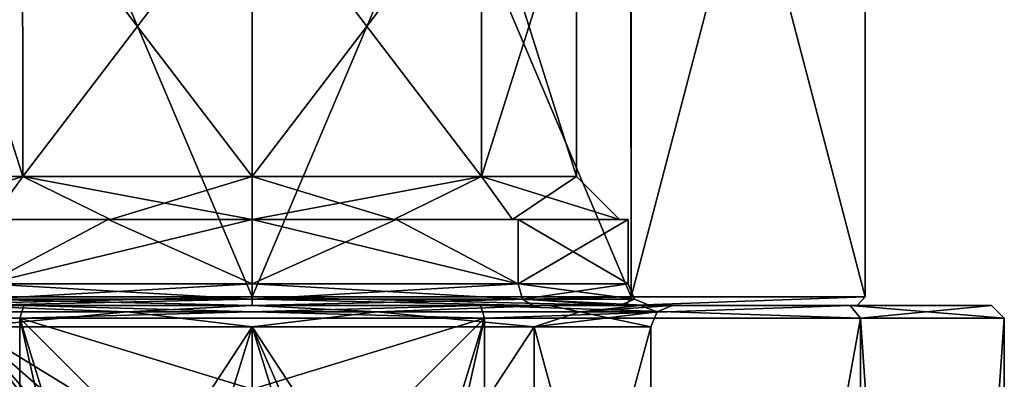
# Model space of a CAD drawing. Header units: millimetres. Extents: x -322 to 175, y 0 to 232.
# Tile 82 of 157: x -5 to 18, y 61 to 69. Entities that reach past the tile are written whole.
import ezdxf

# ---------------------------------------------------------------- set-up
doc = ezdxf.new("R2010")
doc.units = ezdxf.units.MM
doc.header["$LTSCALE"] = 65.185185
for name, color, linetype in [('1526', 7, 'CONTINUOUS'), ('1527', 7, 'CONTINUOUS'), ('1536', 7, 'CONTINUOUS'), ('1537', 7, 'CONTINUOUS'), ('1542', 7, 'CONTINUOUS'), ('1550', 7, 'CONTINUOUS'), ('1551', 7, 'CONTINUOUS'), ('1564', 7, 'CONTINUOUS'), ('1565', 7, 'CONTINUOUS'), ('1579', 7, 'CONTINUOUS'), ('1582', 7, 'CONTINUOUS'), ('1583', 7, 'CONTINUOUS'), ('1592', 7, 'CONTINUOUS'), ('1593', 7, 'CONTINUOUS'), ('1594', 7, 'CONTINUOUS'), ('1595', 7, 'CONTINUOUS'), ('1596', 7, 'CONTINUOUS'), ('1597', 7, 'CONTINUOUS'), ('1598', 7, 'CONTINUOUS'), ('1599', 7, 'CONTINUOUS'), ('1600', 7, 'CONTINUOUS'), ('1601', 7, 'CONTINUOUS'), ('1602', 7, 'CONTINUOUS')]:
    doc.layers.add(name, color=color, linetype=linetype)

msp = doc.modelspace()

# ---------------------------------------------------------------- linework, layer by layer
at = {"layer": '1526', "color": 7, "linetype": 'CONTINUOUS', "true_color": 0xe0f2ff}
for points in [[(-5.315, 62.5, -16.358), (-13.915, 62.5, -10.11), (-8.699, 62.5, -11.973), (-5.315, 62.5, -16.358)], [(-13.915, 62.5, 10.11), (-5.315, 62.5, 16.358), (-8.699, 62.5, 11.973), (-13.915, 62.5, 10.11)], [(0, 62.5, -14.8), (-5.315, 62.5, -16.358), (-8.699, 62.5, -11.973), (0, 62.5, -14.8)], [(-5.315, 62.5, 16.358), (0, 62.5, 14.8), (-8.699, 62.5, 11.973), (-5.315, 62.5, 16.358)], [(5.315, 62.5, -16.358), (-5.315, 62.5, -16.358), (0, 62.5, -14.8), (5.315, 62.5, -16.358)], [(-5.315, 62.5, 16.358), (5.315, 62.5, 16.358), (0, 62.5, 14.8), (-5.315, 62.5, 16.358)], [(8.699, 62.5, -11.973), (5.315, 62.5, -16.358), (0, 62.5, -14.8), (8.699, 62.5, -11.973)], [(0, 62.5, 14.8), (5.315, 62.5, 16.358), (8.699, 62.5, 11.973), (0, 62.5, 14.8)], [(13.915, 62.5, -10.11), (5.315, 62.5, -16.358), (8.699, 62.5, -11.973), (13.915, 62.5, -10.11)], [(5.315, 62.5, 16.358), (13.915, 62.5, 10.11), (8.699, 62.5, 11.973), (5.315, 62.5, 16.358)], [(14.075, 62.5, -4.573), (13.915, 62.5, -10.11), (8.699, 62.5, -11.973), (14.075, 62.5, -4.573)], [(8.699, 62.5, 11.973), (13.915, 62.5, 10.11), (14.075, 62.5, 4.573), (8.699, 62.5, 11.973)], [(17.2, 62.5), (13.915, 62.5, -10.11), (14.075, 62.5, -4.573), (17.2, 62.5)], [(13.915, 62.5, 10.11), (17.2, 62.5), (14.075, 62.5, 4.573), (13.915, 62.5, 10.11)], [(14.075, 62.5, 4.573), (17.2, 62.5), (14.075, 62.5, -4.573), (14.075, 62.5, 4.573)]]:
    msp.add_3dface(points, dxfattribs=at)
at = {"layer": '1527', "color": 7, "linetype": 'CONTINUOUS', "true_color": 0xe0f2ff}
for points in [[(-5.408, 13.8, -16.643), (-14.158, 13.8, -10.286), (-14.158, 62.2, -10.286), (-5.408, 13.8, -16.643)], [(-5.408, 62.2, -16.644), (-5.408, 13.8, -16.643), (-14.158, 62.2, -10.286), (-5.408, 62.2, -16.644)], [(5.408, 13.8, -16.643), (-5.408, 13.8, -16.643), (5.408, 62.2, -16.644), (5.408, 13.8, -16.643)], [(5.408, 62.2, -16.644), (-5.408, 13.8, -16.643), (3.75, 56.8, -17.093), (5.408, 62.2, -16.644)], [(-5.408, 13.8, -16.643), (-5.408, 62.2, -16.644), (-3.75, 56.8, -17.093), (-5.408, 13.8, -16.643)], [(-5.408, 62.2, -16.644), (5.408, 62.2, -16.644), (0, 60.55, -17.5), (-5.408, 62.2, -16.644)], [(-3.75, 56.8, -17.093), (-5.408, 62.2, -16.644), (-2.652, 59.452, -17.298), (-3.75, 56.8, -17.093)], [(-2.652, 59.452, -17.298), (-5.408, 62.2, -16.644), (0, 60.55, -17.5), (-2.652, 59.452, -17.298)], [(0, 60.55, -17.5), (5.408, 62.2, -16.644), (2.652, 59.452, -17.298), (0, 60.55, -17.5)], [(5.408, 62.2, -16.644), (3.75, 56.8, -17.093), (2.652, 59.452, -17.298), (5.408, 62.2, -16.644)], [(14.158, 13.8, -10.286), (5.408, 13.8, -16.643), (14.158, 62.2, -10.286), (14.158, 13.8, -10.286)], [(14.158, 62.2, -10.286), (5.408, 13.8, -16.643), (5.408, 62.2, -16.644), (14.158, 62.2, -10.286)], [(17.5, 13.8), (14.158, 13.8, -10.286), (17.5, 62.2), (17.5, 13.8)], [(17.5, 62.2), (14.158, 13.8, -10.286), (14.158, 62.2, -10.286), (17.5, 62.2)]]:
    msp.add_3dface(points, dxfattribs=at)
at = {"layer": '1536', "color": 7, "linetype": 'CONTINUOUS', "true_color": 0xe0f2ff}
for points in [[(0, 62, -9.275), (-6.558, 62, -6.558), (-1.046, 58.621, -9.216), (0, 62, -9.275)], [(0, 52, -9.275), (-6.558, 62, -6.558), (-6.558, 52, -6.558), (0, 52, -9.275)], [(-6.558, 62, -6.558), (0, 52, -9.275), (-1.821, 55.754, -9.094), (-6.558, 62, -6.558)], [(-2.1, 56.8, -9.034), (-6.558, 62, -6.558), (-1.821, 55.754, -9.094), (-2.1, 56.8, -9.034)], [(-6.558, 62, -6.558), (-2.1, 56.8, -9.034), (-1.821, 57.846, -9.094), (-6.558, 62, -6.558)], [(-1.046, 58.621, -9.216), (-6.558, 62, -6.558), (-1.821, 57.846, -9.094), (-1.046, 58.621, -9.216)], [(1.046, 58.621, -9.216), (0, 62, -9.275), (-1.046, 58.621, -9.216), (1.046, 58.621, -9.216)], [(6.558, 62, -6.558), (0, 62, -9.275), (6.558, 52, -6.558), (6.558, 62, -6.558)], [(6.558, 52, -6.558), (0, 62, -9.275), (1.821, 57.846, -9.094), (6.558, 52, -6.558)], [(1.821, 57.846, -9.094), (0, 62, -9.275), (1.046, 58.621, -9.216), (1.821, 57.846, -9.094)], [(9.275, 62), (6.558, 62, -6.558), (9.275, 52), (9.275, 62)], [(9.275, 52), (6.558, 62, -6.558), (6.558, 52, -6.558), (9.275, 52)]]:
    msp.add_3dface(points, dxfattribs=at)
at = {"layer": '1537', "color": 7, "linetype": 'CONTINUOUS', "true_color": 0xe0f2ff}
for points in [[(-14.158, 62.2, 10.286), (-5.408, 13.8, 16.643), (-5.408, 62.2, 16.644), (-14.158, 62.2, 10.286)], [(-5.408, 13.8, 16.643), (5.408, 13.8, 16.643), (-5.408, 62.2, 16.644), (-5.408, 13.8, 16.643)], [(-5.408, 62.2, 16.644), (5.408, 13.8, 16.643), (5.408, 62.2, 16.644), (-5.408, 62.2, 16.644)], [(5.408, 13.8, 16.643), (14.158, 13.8, 10.286), (14.158, 62.2, 10.286), (5.408, 13.8, 16.643)], [(5.408, 62.2, 16.644), (5.408, 13.8, 16.643), (14.158, 62.2, 10.286), (5.408, 62.2, 16.644)], [(17.5, 13.8), (17.5, 62.2), (14.158, 62.2, 10.286), (17.5, 13.8)], [(14.158, 13.8, 10.286), (17.5, 13.8), (14.158, 62.2, 10.286), (14.158, 13.8, 10.286)]]:
    msp.add_3dface(points, dxfattribs=at)
at = {"layer": '1542', "color": 7, "linetype": 'CONTINUOUS', "true_color": 0xe0f2ff}
for points in [[(-6.558, 62, 6.558), (0, 62, 9.275), (-6.558, 52, 6.558), (-6.558, 62, 6.558)], [(-6.558, 52, 6.558), (0, 62, 9.275), (0, 52, 9.275), (-6.558, 52, 6.558)], [(0, 62, 9.275), (6.558, 62, 6.558), (0, 52, 9.275), (0, 62, 9.275)], [(0, 52, 9.275), (6.558, 62, 6.558), (6.558, 52, 6.558), (0, 52, 9.275)], [(9.275, 62), (9.275, 52), (6.558, 52, 6.558), (9.275, 62)], [(6.558, 62, 6.558), (9.275, 62), (6.558, 52, 6.558), (6.558, 62, 6.558)]]:
    msp.add_3dface(points, dxfattribs=at)
at = {"layer": '1550', "color": 7, "linetype": 'CONTINUOUS', "true_color": 0xe0f2ff}
for points in [[(-2.911, 62.354, 8.96), (-7.622, 62.354, 5.538), (-6.912, 62.5, 6.912), (-2.911, 62.354, 8.96)], [(-6.558, 62, 6.558), (-7.622, 62.354, 5.538), (-2.911, 62.354, 8.96), (-6.558, 62, 6.558)], [(0, 62.5, 9.775), (-2.911, 62.354, 8.96), (-6.912, 62.5, 6.912), (0, 62.5, 9.775)], [(0, 62, 9.275), (-6.558, 62, 6.558), (-2.911, 62.354, 8.96), (0, 62, 9.275)], [(2.911, 62.354, 8.96), (-2.911, 62.354, 8.96), (0, 62.5, 9.775), (2.911, 62.354, 8.96)], [(0, 62, 9.275), (-2.911, 62.354, 8.96), (2.911, 62.354, 8.96), (0, 62, 9.275)], [(6.912, 62.5, 6.912), (2.911, 62.354, 8.96), (0, 62.5, 9.775), (6.912, 62.5, 6.912)], [(6.558, 62, 6.558), (0, 62, 9.275), (2.911, 62.354, 8.96), (6.558, 62, 6.558)], [(7.622, 62.354, 5.538), (2.911, 62.354, 8.96), (6.912, 62.5, 6.912), (7.622, 62.354, 5.538)], [(6.558, 62, 6.558), (2.911, 62.354, 8.96), (7.622, 62.354, 5.538), (6.558, 62, 6.558)], [(9.275, 62), (6.558, 62, 6.558), (9.421, 62.354, 0), (9.275, 62)], [(6.558, 62, 6.558), (7.622, 62.354, 5.538), (9.421, 62.354, 0), (6.558, 62, 6.558)], [(9.031, 62.5, 3.741), (7.622, 62.354, 5.538), (6.912, 62.5, 6.912), (9.031, 62.5, 3.741)], [(9.421, 62.354, 0), (7.622, 62.354, 5.538), (9.775, 62.5), (9.421, 62.354, 0)], [(9.775, 62.5), (7.622, 62.354, 5.538), (9.031, 62.5, 3.741), (9.775, 62.5)]]:
    msp.add_3dface(points, dxfattribs=at)
at = {"layer": '1551', "color": 7, "linetype": 'CONTINUOUS', "true_color": 0xe0f2ff}
for points in [[(-7.622, 62.354, -5.538), (-2.911, 62.354, -8.96), (-6.912, 62.5, -6.912), (-7.622, 62.354, -5.538)], [(-6.558, 62, -6.558), (-2.911, 62.354, -8.96), (-7.622, 62.354, -5.538), (-6.558, 62, -6.558)], [(-6.912, 62.5, -6.912), (-2.911, 62.354, -8.96), (0, 62.5, -9.775), (-6.912, 62.5, -6.912)], [(-6.558, 62, -6.558), (0, 62, -9.275), (-2.911, 62.354, -8.96), (-6.558, 62, -6.558)], [(-2.911, 62.354, -8.96), (2.911, 62.354, -8.96), (0, 62.5, -9.775), (-2.911, 62.354, -8.96)], [(0, 62, -9.275), (2.911, 62.354, -8.96), (-2.911, 62.354, -8.96), (0, 62, -9.275)], [(0, 62.5, -9.775), (2.911, 62.354, -8.96), (6.912, 62.5, -6.912), (0, 62.5, -9.775)], [(0, 62, -9.275), (6.558, 62, -6.558), (2.911, 62.354, -8.96), (0, 62, -9.275)], [(2.911, 62.354, -8.96), (7.622, 62.354, -5.538), (6.912, 62.5, -6.912), (2.911, 62.354, -8.96)], [(6.558, 62, -6.558), (7.622, 62.354, -5.538), (2.911, 62.354, -8.96), (6.558, 62, -6.558)], [(6.558, 62, -6.558), (9.275, 62), (7.622, 62.354, -5.538), (6.558, 62, -6.558)], [(6.912, 62.5, -6.912), (7.622, 62.354, -5.538), (9.031, 62.5, -3.741), (6.912, 62.5, -6.912)], [(7.622, 62.354, -5.538), (9.421, 62.354, 0), (9.031, 62.5, -3.741), (7.622, 62.354, -5.538)], [(9.275, 62), (9.421, 62.354, 0), (7.622, 62.354, -5.538), (9.275, 62)], [(9.421, 62.354, 0), (9.775, 62.5), (9.031, 62.5, -3.741), (9.421, 62.354, 0)]]:
    msp.add_3dface(points, dxfattribs=at)
at = {"layer": '1564', "color": 7, "linetype": 'CONTINUOUS', "true_color": 0xe0f2ff}
for points in [[(-13.915, 62.5, 10.11), (-14.158, 62.2, 10.286), (-5.408, 62.2, 16.644), (-13.915, 62.5, 10.11)], [(-5.315, 62.5, 16.358), (-13.915, 62.5, 10.11), (-5.408, 62.2, 16.644), (-5.315, 62.5, 16.358)], [(-5.315, 62.5, 16.358), (-5.408, 62.2, 16.644), (5.408, 62.2, 16.644), (-5.315, 62.5, 16.358)], [(5.315, 62.5, 16.358), (-5.315, 62.5, 16.358), (5.408, 62.2, 16.644), (5.315, 62.5, 16.358)], [(13.915, 62.5, 10.11), (5.315, 62.5, 16.358), (14.158, 62.2, 10.286), (13.915, 62.5, 10.11)], [(5.315, 62.5, 16.358), (5.408, 62.2, 16.644), (14.158, 62.2, 10.286), (5.315, 62.5, 16.358)], [(17.2, 62.5), (13.915, 62.5, 10.11), (17.5, 62.2), (17.2, 62.5)], [(17.5, 62.2), (13.915, 62.5, 10.11), (14.158, 62.2, 10.286), (17.5, 62.2)]]:
    msp.add_3dface(points, dxfattribs=at)
at = {"layer": '1565', "color": 7, "linetype": 'CONTINUOUS', "true_color": 0xe0f2ff}
for points in [[(-13.915, 62.5, -10.11), (-5.315, 62.5, -16.358), (-14.158, 62.2, -10.286), (-13.915, 62.5, -10.11)], [(-5.315, 62.5, -16.358), (-5.408, 62.2, -16.644), (-14.158, 62.2, -10.286), (-5.315, 62.5, -16.358)], [(-5.315, 62.5, -16.358), (5.315, 62.5, -16.358), (-5.408, 62.2, -16.644), (-5.315, 62.5, -16.358)], [(5.315, 62.5, -16.358), (5.408, 62.2, -16.644), (-5.408, 62.2, -16.644), (5.315, 62.5, -16.358)], [(5.315, 62.5, -16.358), (13.915, 62.5, -10.11), (5.408, 62.2, -16.644), (5.315, 62.5, -16.358)], [(13.915, 62.5, -10.11), (14.158, 62.2, -10.286), (5.408, 62.2, -16.644), (13.915, 62.5, -10.11)], [(13.915, 62.5, -10.11), (17.2, 62.5), (14.158, 62.2, -10.286), (13.915, 62.5, -10.11)], [(17.2, 62.5), (17.5, 62.2), (14.158, 62.2, -10.286), (17.2, 62.5)]]:
    msp.add_3dface(points, dxfattribs=at)
at = {"layer": '1579', "color": 7, "linetype": 'CONTINUOUS', "true_color": 0xe0f2ff}
for points in [[(0, 62.5, 9.775), (-6.912, 62.5, 6.912), (0, 62.5, 9.25), (0, 62.5, 9.775)], [(0, 62.5, 9.25), (-6.912, 62.5, 6.912), (-6.54, 62.5, 6.542), (0, 62.5, 9.25)], [(-6.912, 62.5, -6.912), (0, 62.5, -9.775), (0, 62.5, -9.25), (-6.912, 62.5, -6.912)], [(-6.912, 62.5, -6.912), (0, 62.5, -9.25), (-6.54, 62.5, -6.542), (-6.912, 62.5, -6.912)], [(6.912, 62.5, 6.912), (0, 62.5, 9.775), (0, 62.5, 9.25), (6.912, 62.5, 6.912)], [(6.54, 62.5, 6.542), (6.912, 62.5, 6.912), (0, 62.5, 9.25), (6.54, 62.5, 6.542)], [(0, 62.5, -9.775), (6.912, 62.5, -6.912), (0, 62.5, -9.25), (0, 62.5, -9.775)], [(0, 62.5, -9.25), (6.912, 62.5, -6.912), (6.54, 62.5, -6.542), (0, 62.5, -9.25)], [(9.031, 62.5, 3.741), (6.912, 62.5, 6.912), (6.54, 62.5, 6.542), (9.031, 62.5, 3.741)], [(8.546, 62.5, 3.541), (9.031, 62.5, 3.741), (6.54, 62.5, 6.542), (8.546, 62.5, 3.541)], [(6.912, 62.5, -6.912), (9.031, 62.5, -3.741), (6.54, 62.5, -6.542), (6.912, 62.5, -6.912)], [(6.54, 62.5, -6.542), (9.031, 62.5, -3.741), (8.546, 62.5, -3.541), (6.54, 62.5, -6.542)], [(9.031, 62.5, -3.741), (9.775, 62.5), (8.546, 62.5, -3.541), (9.031, 62.5, -3.741)], [(8.546, 62.5, -3.541), (9.775, 62.5), (9.25, 62.5, 0), (8.546, 62.5, -3.541)], [(9.25, 62.5, 0), (9.031, 62.5, 3.741), (8.546, 62.5, 3.541), (9.25, 62.5, 0)], [(9.775, 62.5), (9.031, 62.5, 3.741), (9.25, 62.5, 0), (9.775, 62.5)]]:
    msp.add_3dface(points, dxfattribs=at)
at = {"layer": '1582', "color": 7, "linetype": 'CONTINUOUS', "true_color": 0xe0f2ff}
for points in [[(-8.816, 62.7, 12.136), (0, 62.7, 15), (-8.817, 83.5, 12.135), (-8.816, 62.7, 12.136)], [(-8.817, 83.5, 12.135), (0, 62.7, 15), (0, 83.5, 15), (-8.817, 83.5, 12.135)], [(0, 62.7, -15), (-8.815, 62.7, -12.136), (0, 83.5, -15), (0, 62.7, -15)], [(0, 83.5, -15), (-8.815, 62.7, -12.136), (-8.794, 83.5, -12.152), (0, 83.5, -15)]]:
    msp.add_3dface(points, dxfattribs=at)
at = {"layer": '1583', "color": 7, "linetype": 'CONTINUOUS', "true_color": 0xe0f2ff}
for points in [[(0, 83.5, 15), (0, 62.7, 15), (8.815, 62.7, 12.136), (0, 83.5, 15)], [(0, 62.7, -15), (0, 83.5, -15), (8.817, 83.5, -12.135), (0, 62.7, -15)], [(8.816, 62.7, -12.136), (0, 62.7, -15), (8.817, 83.5, -12.135), (8.816, 62.7, -12.136)], [(0, 83.5, 15), (8.815, 62.7, 12.136), (8.794, 83.5, 12.152), (0, 83.5, 15)], [(8.794, 83.5, 12.152), (8.815, 62.7, 12.136), (14.26, 83.5, 4.653), (8.794, 83.5, 12.152)], [(8.815, 62.7, 12.136), (14.266, 62.7, 4.636), (14.26, 83.5, 4.653), (8.815, 62.7, 12.136)], [(14.266, 62.7, -4.635), (8.816, 62.7, -12.136), (8.817, 83.5, -12.135), (14.266, 62.7, -4.635)], [(14.269, 83.5, -4.626), (14.266, 62.7, -4.635), (8.817, 83.5, -12.135), (14.269, 83.5, -4.626)], [(14.26, 83.5, 4.653), (14.266, 62.7, 4.636), (14.269, 83.5, -4.626), (14.26, 83.5, 4.653)], [(14.266, 62.7, 4.636), (14.266, 62.7, -4.635), (14.269, 83.5, -4.626), (14.266, 62.7, 4.636)]]:
    msp.add_3dface(points, dxfattribs=at)
at = {"layer": '1592', "color": 7, "linetype": 'CONTINUOUS', "true_color": 0xe0f2ff}
for points in [[(0, 72.5, 7.55), (5.339, 72.5, 5.339), (0, 65.5, 7.55), (0, 72.5, 7.55)], [(0, 65.5, 7.55), (5.339, 72.5, 5.339), (5.338, 65.499, 5.339), (0, 65.5, 7.55)], [(5.339, 72.5, -5.339), (0, 72.5, -7.55), (5.338, 65.499, -5.339), (5.339, 72.5, -5.339)], [(0, 72.5, -7.55), (0, 65.5, -7.55), (5.338, 65.499, -5.339), (0, 72.5, -7.55)], [(5.339, 72.5, 5.339), (7.55, 72.5), (5.338, 65.499, 5.339), (5.339, 72.5, 5.339)], [(5.338, 65.499, 5.339), (7.55, 72.5), (7.55, 65.499, 0), (5.338, 65.499, 5.339)], [(7.55, 65.499, 0), (5.339, 72.5, -5.339), (5.338, 65.499, -5.339), (7.55, 65.499, 0)], [(7.55, 72.5), (5.339, 72.5, -5.339), (7.55, 65.499, 0), (7.55, 72.5)]]:
    msp.add_3dface(points, dxfattribs=at)
at = {"layer": '1593', "color": 7, "linetype": 'CONTINUOUS', "true_color": 0xe0f2ff}
for points in [[(-5.339, 72.5, -5.339), (-7.55, 72.5), (-5.338, 65.499, -5.339), (-5.339, 72.5, -5.339)], [(-7.55, 72.5), (-5.339, 72.5, 5.339), (-7.55, 65.499, 0), (-7.55, 72.5)], [(-5.338, 65.499, -5.339), (-7.55, 72.5), (-7.55, 65.499, 0), (-5.338, 65.499, -5.339)], [(-7.55, 65.499, 0), (-5.339, 72.5, 5.339), (-5.338, 65.499, 5.339), (-7.55, 65.499, 0)], [(-5.339, 72.5, 5.339), (0, 72.5, 7.55), (-5.338, 65.499, 5.339), (-5.339, 72.5, 5.339)], [(0, 72.5, -7.55), (-5.339, 72.5, -5.339), (0, 65.5, -7.55), (0, 72.5, -7.55)], [(0, 65.5, -7.55), (-5.339, 72.5, -5.339), (-5.338, 65.499, -5.339), (0, 65.5, -7.55)], [(0, 72.5, 7.55), (0, 65.5, 7.55), (-5.338, 65.499, 5.339), (0, 72.5, 7.55)]]:
    msp.add_3dface(points, dxfattribs=at)
at = {"layer": '1594', "color": 7, "linetype": 'CONTINUOUS', "true_color": 0xe0f2ff}
for points in [[(0, 62.5, 14.8), (8.699, 62.5, 11.973), (0, 62.7, 15), (0, 62.5, 14.8)], [(0, 62.7, 15), (8.699, 62.5, 11.973), (8.815, 62.7, 12.136), (0, 62.7, 15)], [(8.699, 62.5, -11.973), (0, 62.5, -14.8), (8.816, 62.7, -12.136), (8.699, 62.5, -11.973)], [(0, 62.5, -14.8), (0, 62.7, -15), (8.816, 62.7, -12.136), (0, 62.5, -14.8)], [(8.699, 62.5, 11.973), (14.075, 62.5, 4.573), (14.266, 62.7, 4.636), (8.699, 62.5, 11.973)], [(8.699, 62.5, 11.973), (14.266, 62.7, 4.636), (8.815, 62.7, 12.136), (8.699, 62.5, 11.973)], [(14.075, 62.5, -4.573), (8.699, 62.5, -11.973), (14.266, 62.7, -4.635), (14.075, 62.5, -4.573)], [(8.699, 62.5, -11.973), (8.816, 62.7, -12.136), (14.266, 62.7, -4.635), (8.699, 62.5, -11.973)], [(14.075, 62.5, 4.573), (14.075, 62.5, -4.573), (14.266, 62.7, -4.635), (14.075, 62.5, 4.573)], [(14.075, 62.5, 4.573), (14.266, 62.7, -4.635), (14.266, 62.7, 4.636), (14.075, 62.5, 4.573)]]:
    msp.add_3dface(points, dxfattribs=at)
at = {"layer": '1595', "color": 7, "linetype": 'CONTINUOUS', "true_color": 0xe0f2ff}
for points in [[(-8.699, 62.5, 11.973), (0, 62.5, 14.8), (-8.816, 62.7, 12.136), (-8.699, 62.5, 11.973)], [(0, 62.5, 14.8), (0, 62.7, 15), (-8.816, 62.7, 12.136), (0, 62.5, 14.8)], [(-8.699, 62.5, -11.973), (-8.815, 62.7, -12.136), (0, 62.7, -15), (-8.699, 62.5, -11.973)], [(0, 62.5, -14.8), (-8.699, 62.5, -11.973), (0, 62.7, -15), (0, 62.5, -14.8)]]:
    msp.add_3dface(points, dxfattribs=at)
at = {"layer": '1596', "color": 7, "linetype": 'CONTINUOUS', "true_color": 0xe0f2ff}
for points in [[(-6.187, 64.5, -6.187), (-3.348, 64.5, -8.084), (-6.06, 64.5, -6.03), (-6.187, 64.5, -6.187)], [(-3.348, 64.5, 8.084), (-6.187, 64.5, 6.187), (-6.06, 64.5, 6.031), (-3.348, 64.5, 8.084)], [(-6.06, 64.5, -6.03), (-3.348, 64.5, -8.084), (-3.297, 64.5, -7.888), (-6.06, 64.5, -6.03)], [(-3.297, 64.5, 7.888), (-3.348, 64.5, 8.084), (-6.06, 64.5, 6.031), (-3.297, 64.5, 7.888)], [(-3.348, 64.5, -8.084), (0, 64.5, -8.75), (-3.297, 64.5, -7.888), (-3.348, 64.5, -8.084)], [(0, 64.5, 8.75), (-3.348, 64.5, 8.084), (0, 64.5, 8.55), (0, 64.5, 8.75)], [(0, 64.5, 8.55), (-3.348, 64.5, 8.084), (-3.297, 64.5, 7.888), (0, 64.5, 8.55)], [(-3.297, 64.5, -7.888), (0, 64.5, -8.75), (0, 64.5, -8.55), (-3.297, 64.5, -7.888)], [(0, 64.5, -8.75), (3.348, 64.5, -8.084), (0, 64.5, -8.55), (0, 64.5, -8.75)], [(3.348, 64.5, 8.084), (0, 64.5, 8.75), (3.297, 64.5, 7.888), (3.348, 64.5, 8.084)], [(0, 64.5, 8.75), (0, 64.5, 8.55), (3.297, 64.5, 7.888), (0, 64.5, 8.75)], [(0, 64.5, -8.55), (3.348, 64.5, -8.084), (3.297, 64.5, -7.888), (0, 64.5, -8.55)], [(6.06, 64.5, 6.03), (3.348, 64.5, 8.084), (3.297, 64.5, 7.888), (6.06, 64.5, 6.03)], [(3.297, 64.5, -7.888), (3.348, 64.5, -8.084), (6.06, 64.5, -6.031), (3.297, 64.5, -7.888)], [(6.187, 64.5, 6.187), (3.348, 64.5, 8.084), (6.06, 64.5, 6.03), (6.187, 64.5, 6.187)], [(3.348, 64.5, -8.084), (6.187, 64.5, -6.187), (6.06, 64.5, -6.031), (3.348, 64.5, -8.084)], [(8.549, 64.5, 0), (6.187, 64.5, 6.187), (6.06, 64.5, 6.03), (8.549, 64.5, 0)], [(6.06, 64.5, -6.031), (6.187, 64.5, -6.187), (8.549, 64.5, 0), (6.06, 64.5, -6.031)], [(8.75, 64.5), (6.187, 64.5, 6.187), (8.549, 64.5, 0), (8.75, 64.5)], [(6.187, 64.5, -6.187), (8.75, 64.5), (8.549, 64.5, 0), (6.187, 64.5, -6.187)]]:
    msp.add_3dface(points, dxfattribs=at)
at = {"layer": '1597', "color": 7, "linetype": 'CONTINUOUS', "true_color": 0xe0f2ff}
for points in [[(3.348, 64.5, -8.084), (0, 64.5, -8.75), (6.187, 63, -6.187), (3.348, 64.5, -8.084)], [(6.187, 63, -6.187), (0, 64.5, -8.75), (0, 63, -8.75), (6.187, 63, -6.187)], [(0, 64.5, 8.75), (3.348, 64.5, 8.084), (0, 63, 8.75), (0, 64.5, 8.75)], [(0, 63, 8.75), (3.348, 64.5, 8.084), (6.187, 63, 6.187), (0, 63, 8.75)], [(3.348, 64.5, 8.084), (6.187, 64.5, 6.187), (6.187, 63, 6.187), (3.348, 64.5, 8.084)], [(6.187, 64.5, -6.187), (3.348, 64.5, -8.084), (6.187, 63, -6.187), (6.187, 64.5, -6.187)], [(6.187, 64.5, 6.187), (8.75, 64.5), (6.187, 63, 6.187), (6.187, 64.5, 6.187)], [(8.75, 64.5), (6.187, 64.5, -6.187), (8.75, 63, 0), (8.75, 64.5)], [(6.187, 63, 6.187), (8.75, 64.5), (8.75, 63, 0), (6.187, 63, 6.187)], [(8.75, 63, 0), (6.187, 64.5, -6.187), (6.187, 63, -6.187), (8.75, 63, 0)]]:
    msp.add_3dface(points, dxfattribs=at)
at = {"layer": '1598', "color": 7, "linetype": 'CONTINUOUS', "true_color": 0xe0f2ff}
for points in [[(-3.348, 64.5, -8.084), (-6.187, 64.5, -6.187), (-6.187, 63, -6.187), (-3.348, 64.5, -8.084)], [(0, 63, -8.75), (-3.348, 64.5, -8.084), (-6.187, 63, -6.187), (0, 63, -8.75)], [(-6.187, 64.5, 6.187), (-3.348, 64.5, 8.084), (-6.187, 63, 6.187), (-6.187, 64.5, 6.187)], [(-3.348, 64.5, 8.084), (0, 64.5, 8.75), (-6.187, 63, 6.187), (-3.348, 64.5, 8.084)], [(0, 64.5, 8.75), (0, 63, 8.75), (-6.187, 63, 6.187), (0, 64.5, 8.75)], [(0, 64.5, -8.75), (-3.348, 64.5, -8.084), (0, 63, -8.75), (0, 64.5, -8.75)]]:
    msp.add_3dface(points, dxfattribs=at)
at = {"layer": '1599', "color": 7, "linetype": 'CONTINUOUS', "true_color": 0xe0f2ff}
for points in [[(0, 63, 8.75), (6.187, 63, 6.187), (0, 62.646, 8.896), (0, 63, 8.75)], [(6.187, 63, 6.187), (6.291, 62.646, 6.291), (0, 62.646, 8.896), (6.187, 63, 6.187)], [(6.187, 63, -6.187), (0, 63, -8.75), (6.291, 62.646, -6.291), (6.187, 63, -6.187)], [(0, 63, -8.75), (0, 62.646, -8.896), (6.291, 62.646, -6.291), (0, 63, -8.75)], [(6.187, 63, 6.187), (8.75, 63, 0), (6.291, 62.646, 6.291), (6.187, 63, 6.187)], [(8.75, 63, 0), (6.187, 63, -6.187), (8.896, 62.646, 0), (8.75, 63, 0)], [(6.187, 63, -6.187), (6.291, 62.646, -6.291), (8.896, 62.646, 0), (6.187, 63, -6.187)], [(8.75, 63, 0), (8.896, 62.646, 0), (6.291, 62.646, 6.291), (8.75, 63, 0)], [(0, 62.5, -9.25), (6.54, 62.5, -6.542), (0, 62.646, -8.896), (0, 62.5, -9.25)], [(0, 62.646, -8.896), (6.54, 62.5, -6.542), (6.291, 62.646, -6.291), (0, 62.646, -8.896)], [(6.54, 62.5, 6.542), (0, 62.5, 9.25), (6.291, 62.646, 6.291), (6.54, 62.5, 6.542)], [(6.291, 62.646, 6.291), (0, 62.5, 9.25), (0, 62.646, 8.896), (6.291, 62.646, 6.291)], [(6.54, 62.5, -6.542), (8.546, 62.5, -3.541), (6.291, 62.646, -6.291), (6.54, 62.5, -6.542)], [(8.546, 62.5, -3.541), (9.25, 62.5, 0), (6.291, 62.646, -6.291), (8.546, 62.5, -3.541)], [(6.291, 62.646, -6.291), (9.25, 62.5, 0), (8.896, 62.646, 0), (6.291, 62.646, -6.291)], [(8.546, 62.5, 3.541), (6.54, 62.5, 6.542), (6.291, 62.646, 6.291), (8.546, 62.5, 3.541)], [(8.896, 62.646, 0), (8.546, 62.5, 3.541), (6.291, 62.646, 6.291), (8.896, 62.646, 0)], [(9.25, 62.5, 0), (8.546, 62.5, 3.541), (8.896, 62.646, 0), (9.25, 62.5, 0)]]:
    msp.add_3dface(points, dxfattribs=at)
at = {"layer": '1600', "color": 7, "linetype": 'CONTINUOUS', "true_color": 0xe0f2ff}
for points in [[(-6.187, 63, 6.187), (0, 63, 8.75), (-6.291, 62.646, 6.291), (-6.187, 63, 6.187)], [(0, 63, 8.75), (0, 62.646, 8.896), (-6.291, 62.646, 6.291), (0, 63, 8.75)], [(0, 62.646, -8.896), (-6.187, 63, -6.187), (-6.291, 62.646, -6.291), (0, 62.646, -8.896)], [(0, 63, -8.75), (-6.187, 63, -6.187), (0, 62.646, -8.896), (0, 63, -8.75)], [(-6.54, 62.5, -6.542), (0, 62.5, -9.25), (-6.291, 62.646, -6.291), (-6.54, 62.5, -6.542)], [(0, 62.5, 9.25), (-6.54, 62.5, 6.542), (0, 62.646, 8.896), (0, 62.5, 9.25)], [(0, 62.646, 8.896), (-6.54, 62.5, 6.542), (-6.291, 62.646, 6.291), (0, 62.646, 8.896)], [(0, 62.5, -9.25), (0, 62.646, -8.896), (-6.291, 62.646, -6.291), (0, 62.5, -9.25)]]:
    msp.add_3dface(points, dxfattribs=at)
at = {"layer": '1601', "color": 7, "linetype": 'CONTINUOUS', "true_color": 0xe0f2ff}
for points in [[(5.338, 65.499, -5.339), (0, 65.5, -7.55), (3.297, 64.5, -7.888), (5.338, 65.499, -5.339)], [(0, 65.5, -7.55), (0, 64.5, -8.55), (3.297, 64.5, -7.888), (0, 65.5, -7.55)], [(0, 65.5, 7.55), (5.338, 65.499, 5.339), (0, 64.5, 8.55), (0, 65.5, 7.55)], [(0, 64.5, 8.55), (5.338, 65.499, 5.339), (3.297, 64.5, 7.888), (0, 64.5, 8.55)], [(5.338, 65.499, 5.339), (6.06, 64.5, 6.03), (3.297, 64.5, 7.888), (5.338, 65.499, 5.339)], [(5.338, 65.499, -5.339), (3.297, 64.5, -7.888), (6.06, 64.5, -6.031), (5.338, 65.499, -5.339)], [(5.338, 65.499, 5.339), (7.55, 65.499, 0), (6.06, 64.5, 6.03), (5.338, 65.499, 5.339)], [(7.55, 65.499, 0), (5.338, 65.499, -5.339), (8.549, 64.5, 0), (7.55, 65.499, 0)], [(5.338, 65.499, -5.339), (6.06, 64.5, -6.031), (8.549, 64.5, 0), (5.338, 65.499, -5.339)], [(7.55, 65.499, 0), (8.549, 64.5, 0), (6.06, 64.5, 6.03), (7.55, 65.499, 0)]]:
    msp.add_3dface(points, dxfattribs=at)
at = {"layer": '1602', "color": 7, "linetype": 'CONTINUOUS', "true_color": 0xe0f2ff}
for points in [[(-7.55, 65.499, 0), (-5.338, 65.499, 5.339), (-8.549, 64.5, 0), (-7.55, 65.499, 0)], [(-5.338, 65.499, 5.339), (-6.06, 64.5, 6.031), (-8.549, 64.5, 0), (-5.338, 65.499, 5.339)], [(-5.338, 65.499, -5.339), (-7.55, 65.499, 0), (-6.06, 64.5, -6.03), (-5.338, 65.499, -5.339)], [(-5.338, 65.499, -5.339), (-6.06, 64.5, -6.03), (-3.297, 64.5, -7.888), (-5.338, 65.499, -5.339)], [(-5.338, 65.499, 5.339), (-3.297, 64.5, 7.888), (-6.06, 64.5, 6.031), (-5.338, 65.499, 5.339)], [(0, 65.5, -7.55), (-5.338, 65.499, -5.339), (0, 64.5, -8.55), (0, 65.5, -7.55)], [(-5.338, 65.499, 5.339), (0, 65.5, 7.55), (-3.297, 64.5, 7.888), (-5.338, 65.499, 5.339)], [(-5.338, 65.499, -5.339), (-3.297, 64.5, -7.888), (0, 64.5, -8.55), (-5.338, 65.499, -5.339)], [(0, 65.5, 7.55), (0, 64.5, 8.55), (-3.297, 64.5, 7.888), (0, 65.5, 7.55)]]:
    msp.add_3dface(points, dxfattribs=at)

doc.saveas('drawing.dxf')
